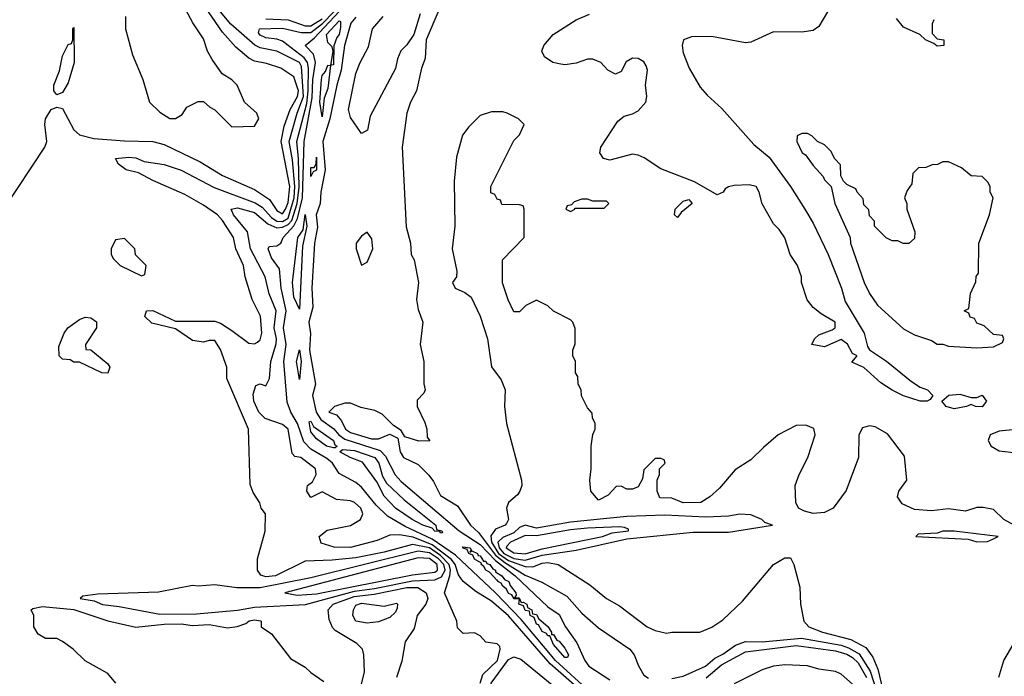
# Model space of a CAD drawing. Header units: inches. Extents: x 2380053 to 2584298, y 380219 to 546618.
# Tile 213 of 256: x 2471238 to 2474728, y 486914 to 489242. Entities that reach past the tile are written whole.
import ezdxf

# ---------------------------------------------------------------- set-up
doc = ezdxf.new("R2010")
doc.units = ezdxf.units.IN
doc.header["$MEASUREMENT"] = 0
doc.layers.add('C4478', color=7, linetype='Continuous')

msp = doc.modelspace()

# ---------------------------------------------------------------- linework, layer by layer
at = {"layer": 'C4478', "color": 2}
for points, elevation in [([(2471181.6, 488570), (2471327.6, 488790), (2471334, 488810), (2471327.6, 488870), (2471329.6, 488890), (2471350, 488924), (2471370, 488931.3), (2471390, 488926.8), (2471430, 488851), (2471450, 488834), (2471501.1, 488821.1), (2471610, 488812.2), (2471710, 488810.4), (2471750, 488799.5), (2471877.5, 488737.5), (2471957.3, 488690), (2472070, 488639.5), (2472124, 488604), (2472150, 488564.9), (2472170, 488553.7), (2472179.8, 488570), (2472190, 488594), (2472195.3, 488650), (2472164.5, 488810), (2472176, 488864), (2472196.2, 488923.8), (2472222.5, 488970), (2472226.2, 488990), (2472210, 489039.5), (2472164, 489070), (2472113.2, 489086.8), (2472070, 489094.7), (2472050, 489105.1), (2472004.1, 489144.1), (2471957.3, 489197.3), (2471884.1, 489304.1)], 30), ([(2471612.8, 489252.8), (2471612.7, 489210), (2471637.3, 489117.3), (2471674.8, 489030), (2471698, 488950), (2471734.4, 488914.4), (2471770, 488891.3), (2471790, 488891.3), (2471814, 488906), (2471830, 488931.3), (2471870, 488952), (2471890, 488952), (2471911.6, 488931.6), (2471930, 488922), (2471990, 488862), (2472070, 488864.7), (2472085.2, 488890), (2472079, 488910), (2472035.3, 488950), (2472008.7, 489010), (2471990, 489028.7), (2471955.3, 489050), (2471920.7, 489100.7), (2471903.7, 489130), (2471890, 489174), (2471851.2, 489231.2), (2471809.4, 489310)], 34), ([(2473250, 486842.3), (2473117.7, 486957.7), (2472970, 487128.7), (2472910, 487180.5), (2472854.2, 487214.2), (2472809.8, 487249.8), (2472793.5, 487273.5), (2472781.4, 487310), (2472768.3, 487328.3), (2472700.2, 487380.2), (2472633, 487407), (2472584.2, 487415.8), (2472550, 487414), (2472504.6, 487395.4), (2472410, 487370.9), (2472352.4, 487372.4), (2472306.4, 487386.4), (2472299.5, 487410), (2472327.7, 487432.3), (2472410, 487448.7), (2472446, 487470), (2472454, 487490), (2472447, 487510), (2472425.2, 487530), (2472410, 487535.8), (2472360.7, 487540.7), (2472310, 487568), (2472270, 487548), (2472255.3, 487570), (2472256.4, 487583.6), (2472258, 487590), (2472276, 487604), (2472289.2, 487630), (2472286, 487650), (2472234, 487690), (2472213.6, 487693.6), (2472204, 487704), (2472189.5, 487790), (2472170, 487807.3), (2472108, 487828), (2472085.4, 487850), (2472068.2, 487890), (2472066, 487914), (2472074.6, 487945.4), (2472090, 487950.7), (2472110, 487944), (2472122.9, 487970), (2472127.8, 488030), (2472147.4, 488092.6), (2472148.6, 488110), (2472140.3, 488150), (2472147.2, 488210), (2472122, 488270), (2472107.8, 488330), (2472056.4, 488430), (2472045.7, 488490), (2471995.6, 488550), (2471987.6, 488570), (2472010, 488574.9), (2472070, 488558.2), (2472117.9, 488517.9), (2472150, 488504.4), (2472170, 488506.3), (2472190, 488515.4), (2472202.1, 488530), (2472220.9, 488590), (2472228.3, 488648.4), (2472226.3, 488750), (2472220.2, 488810), (2472255.2, 488944.8), (2472261, 488990), (2472261.2, 489070), (2472257.6, 489090), (2472246.4, 489106.4), (2472170, 489166), (2472150, 489173.3), (2472110, 489177.4), (2472090, 489186.9), (2472084.8, 489195.2), (2472088, 489210), (2472170, 489211.9), (2472236.1, 489196.1), (2472270, 489197.1), (2472311.4, 489228.6), (2472390, 489309.7)], 22), ([(2473258.7, 486858.7), (2473137.7, 486970), (2473015.8, 487115.8), (2472925, 487210), (2472783, 487343), (2472700.4, 487400.4), (2472604.8, 487444.8), (2472541.6, 487481.6), (2472501.1, 487521), (2472450, 487584.5), (2472430, 487601.2), (2472370, 487633.2), (2472346.9, 487670), (2472326.8, 487686.8), (2472270, 487719.3), (2472245.7, 487745.7), (2472222.4, 487810), (2472198.8, 487850), (2472185.9, 487885.9), (2472174.2, 488030), (2472182.3, 488090), (2472172.9, 488150), (2472182.3, 488210), (2472165, 488290), (2472158.8, 488358.8), (2472130, 488397.2), (2472119, 488430), (2472122, 488438), (2472150, 488440.7), (2472164, 488450), (2472172.2, 488470), (2472209.3, 488510.7), (2472222.8, 488537.2), (2472240.1, 488610), (2472246.6, 488810), (2472275.1, 488964.9), (2472277.3, 489030), (2472286, 489090), (2472279.2, 489119.2), (2472249.7, 489150.3), (2472282.8, 489177.2), (2472387.5, 489290)], 18), ([(2472869.7, 486890), (2472879.5, 486920.5), (2472931.6, 486970), (2472941.2, 487010), (2472939.3, 487019.3), (2472930, 487028.7), (2472890, 487035.3), (2472870, 487058), (2472850, 487068), (2472810, 487066), (2472790, 487086), (2472788, 487110), (2472744, 487210), (2472763, 487270), (2472764.8, 487290), (2472759.9, 487310), (2472730, 487342), (2472690, 487369.1), (2472630, 487381.5), (2472530, 487353.8), (2472430, 487334.6), (2472345.4, 487325.4), (2472250, 487322.7), (2472144.7, 487270), (2472110, 487267.1), (2472092.5, 487272.5), (2472081.2, 487290), (2472081.2, 487330), (2472108.4, 487428.4), (2472108.7, 487490), (2472094, 487510), (2472088.9, 487528.9), (2472065.6, 487565.6), (2472054.5, 487594.5), (2472049.5, 487790), (2471971.8, 487970), (2471972, 488010), (2471950, 488073.2), (2471930, 488104.5), (2471910, 488105.1), (2471890, 488098.4), (2471850, 488104.5), (2471790, 488146), (2471705.8, 488165.8), (2471681.2, 488190), (2471688, 488210), (2471709.6, 488210.4), (2471790, 488173.4), (2471930, 488172.7), (2471950, 488165.5), (2471990, 488140.4), (2472050, 488094.9), (2472070, 488093), (2472081.2, 488098.8), (2472090, 488106.8), (2472096.3, 488130), (2472091.2, 488191.2), (2472062, 488250), (2472037.6, 488330), (2472031.2, 488370), (2472003.6, 488430), (2471995.6, 488470), (2471957.4, 488530), (2471938.7, 488550), (2471890, 488584), (2471822.8, 488622.8), (2471710, 488671.8), (2471658.9, 488698.9), (2471615.3, 488710), (2471588.7, 488730), (2471578, 488750), (2471625.1, 488754.9), (2471650, 488751.8), (2471679.3, 488739.3), (2471750, 488728.5), (2471810, 488708.8), (2471927.5, 488647.5), (2472072.6, 488592.6), (2472097, 488577), (2472130, 488540.2), (2472150, 488527.4), (2472170, 488526.7), (2472190, 488538.7), (2472211.3, 488610), (2472213.6, 488650), (2472205.4, 488745.4), (2472193.7, 488810), (2472221.7, 488910), (2472244.1, 488970), (2472236.3, 489076.3), (2472229.7, 489090), (2472150, 489129.8), (2472090, 489141.8), (2472071.2, 489151.2), (2471985.8, 489225.8), (2471949.8, 489270)], 26), ([(2472429.1, 489250.9), (2472411.9, 489230), (2472388.7, 489150), (2472377.5, 489062.5), (2472361.5, 489010), (2472337.4, 488890), (2472312.3, 488810), (2472320.6, 488710), (2472305.3, 488630), (2472302.5, 488590), (2472289.4, 488550), (2472293.9, 488506.1), (2472283.5, 488450), (2472273.4, 488290), (2472277.2, 488222.8), (2472263.2, 488170), (2472269, 488129), (2472265.4, 488070), (2472286.2, 487950), (2472276.3, 487910), (2472288.7, 487850), (2472304.9, 487824.9), (2472351.1, 487791.1), (2472369.6, 487769.6), (2472390, 487754.8), (2472515.1, 487715.1), (2472534.7, 487694.7), (2472568.3, 487628.3), (2472590, 487604.4), (2472796.1, 487430), (2472870, 487380.9), (2472924.5, 487324.5), (2472994.5, 487270), (2473110, 487160.3), (2473150, 487133), (2473172.2, 487090), (2473212.5, 487032.5), (2473240.7, 486970), (2473255.3, 486950), (2473330, 486901.3)], 18), ([(2472724.2, 489275.8), (2472678.3, 489170), (2472675.1, 489104.9), (2472662, 489070), (2472644.9, 488990), (2472623, 488950), (2472610.6, 488910), (2472593.4, 488790), (2472607.7, 488507.7), (2472623, 488450), (2472625.5, 488410), (2472636, 488390), (2472651, 488310), (2472644, 488250), (2472650, 488214), (2472666.8, 488170), (2472657.3, 488090), (2472670.5, 488030.5), (2472670.9, 487950.9), (2472674.8, 487930), (2472670, 487918), (2472647.3, 487892.7), (2472647.3, 487870), (2472673.7, 487813.7), (2472681, 487790), (2472682, 487762), (2472691.6, 487748.4), (2472652.7, 487747.3), (2472603.1, 487763.1), (2472590, 487786), (2472563.1, 487803.1), (2472523.1, 487843.1), (2472496.5, 487856.5), (2472446.6, 487866.6), (2472410, 487882), (2472390, 487882), (2472354, 487870), (2472334, 487850), (2472361, 487841), (2472379.2, 487819.2), (2472392.7, 487790), (2472410, 487778), (2472484.4, 487755.6), (2472510, 487755.5), (2472550, 487772), (2472578, 487758), (2472586, 487710), (2472598, 487690), (2472650, 487664.7), (2472687.7, 487627.7), (2472704.9, 487604.9), (2472730, 487554.8), (2472790, 487518.8), (2472836.3, 487450), (2472864, 487424), (2472923.9, 487343.9), (2472957.3, 487317.3), (2473030, 487272.7), (2473088.2, 487248.2), (2473177.6, 487197.6), (2473230, 487137.3), (2473290, 487085.5), (2473401, 487010), (2473416, 486990), (2473430.9, 486950.9), (2473450, 486918), (2473467.1, 486907.1)], 22), ([(2472657.4, 489262.6), (2472635.3, 489190), (2472610, 489153.2), (2472588.5, 489131.5), (2472576.7, 489103.3), (2472570, 489068.7), (2472479.8, 488900.2), (2472470.8, 488850), (2472450, 488838), (2472410, 488895.3), (2472404, 488924), (2472430, 489051), (2472444.2, 489090), (2472474.5, 489145.5), (2472488, 489210), (2472526.8, 489253.2)], 18), ([(2474101, 489270), (2474070, 489218), (2474050, 489204), (2474010, 489197.2), (2473910, 489199.5), (2473830, 489162.7), (2473810, 489159.5), (2473690, 489182.7), (2473618.8, 489181.2), (2473591, 489170), (2473586, 489150), (2473590, 489124.7), (2473610.4, 489070.4), (2473650, 489002.8), (2473674.2, 488974.2), (2473726.7, 488926.7), (2473839.9, 488799.9), (2473894.6, 488754.6), (2473970, 488651), (2474020.7, 488570), (2474050, 488521), (2474103, 488410), (2474150.4, 488290), (2474163.4, 488243.4), (2474230.7, 488130), (2474242.8, 488082.8), (2474250, 488072), (2474310, 488030.8), (2474399.1, 487959.1), (2474430, 487938.8), (2474456, 487930), (2474474, 487910), (2474464.7, 487895.3), (2474454, 487890), (2474430, 487889), (2474370, 487908.7), (2474330, 487929), (2474290, 487954), (2474230, 488009), (2474187.3, 488027.3), (2474206, 488050), (2474190, 488058), (2474171.9, 488091.9), (2474150, 488108.7), (2474090, 488082.7), (2474046, 488090), (2474055.3, 488110), (2474070, 488124.7), (2474118, 488142), (2474128, 488150), (2474128, 488170), (2474079, 488199), (2474050, 488222), (2474029.1, 488249.1), (2474008.7, 488310), (2474008.7, 488330), (2473995.3, 488370), (2473969.3, 488409.3), (2473950, 488468), (2473930, 488498), (2473910, 488518), (2473869.1, 488589.1), (2473859, 488630), (2473848, 488650), (2473823.5, 488656.5), (2473770, 488654), (2473750.7, 488649.3), (2473738, 488642), (2473731.3, 488630), (2473710, 488620.9), (2473630, 488667.4), (2473510, 488713.3), (2473451.9, 488751.9), (2473430, 488761.4), (2473410, 488765.1), (2473330, 488743.5), (2473307.8, 488750), (2473294.7, 488770), (2473298.2, 488790), (2473357.7, 488882.3), (2473380, 488900), (2473410, 488908.1), (2473430, 488919), (2473456.9, 488950), (2473460.5, 488970), (2473456.4, 489010), (2473463.3, 489063.3), (2473458.9, 489078.9), (2473450, 489092), (2473430, 489104.5), (2473410, 489106), (2473387.7, 489092.3), (2473370, 489058), (2473349.3, 489049.3), (2473323.1, 489063.1), (2473298, 489090), (2473270, 489102), (2473250, 489102), (2473210, 489088), (2473170, 489082), (2473156, 489084), (2473128, 489090), (2473098, 489110), (2473089.2, 489130), (2473095.3, 489150), (2473128.7, 489190), (2473210, 489241), (2473258, 489262)], 22), ([(2472110, 489245.5), (2472190, 489241.3), (2472250, 489219.8), (2472270, 489219.8), (2472310, 489245.2)], 26), ([(2474478, 489242), (2474472.7, 489227.3), (2474472.7, 489192.7), (2474490, 489174), (2474514, 489170), (2474514, 489150), (2474490, 489148), (2474478, 489158), (2474448, 489170), (2474428.9, 489188.9), (2474370, 489215.3), (2474346.3, 489246.3)], 22), ([(2474762.7, 487450), (2474726, 487470), (2474690, 487505.2), (2474652.5, 487512.5), (2474630, 487512.7), (2474590, 487499.5), (2474530, 487507.3), (2474470, 487500.7), (2474410, 487505.1), (2474365.4, 487525.4), (2474349.2, 487550), (2474354, 487570), (2474382, 487610), (2474374, 487694), (2474314.2, 487774.2), (2474270, 487799), (2474250, 487802), (2474225.4, 487794.6), (2474212, 487770), (2474210.8, 487690), (2474167.5, 487572.5), (2474121, 487510), (2474090, 487494.5), (2474050, 487491.6), (2474019.6, 487499.6), (2473999, 487510), (2473989.2, 487530), (2473986.6, 487590), (2474000.9, 487630), (2474032, 487690), (2474057.2, 487770), (2474052.7, 487792.7), (2474024.7, 487804.7), (2473990, 487802.7), (2473926.8, 487770), (2473874.2, 487725.8), (2473830, 487681.2), (2473773.7, 487646.3), (2473718.5, 487581.5), (2473684.7, 487550), (2473652, 487530), (2473589.5, 487529.5), (2473550, 487546), (2473507.3, 487547.3), (2473498, 487570), (2473498, 487610), (2473506, 487630), (2473506, 487650), (2473526, 487670), (2473522, 487682), (2473510, 487686), (2473490, 487686), (2473450, 487646), (2473446, 487614), (2473430, 487586), (2473410, 487578), (2473390, 487578), (2473370, 487588), (2473352.7, 487587.3), (2473323.6, 487556.4), (2473290, 487538), (2473262, 487570), (2473259, 487610), (2473264, 487650), (2473264, 487730), (2473269, 487771), (2473278, 487790), (2473278, 487810), (2473268, 487830), (2473267.3, 487847.3), (2473250, 487866), (2473228.9, 487908.9), (2473228, 487930), (2473218, 487950), (2473216.4, 487976.4), (2473208, 487990), (2473208, 488030), (2473198, 488050), (2473198, 488070), (2473207.3, 488092.7), (2473207.3, 488147.3), (2473198, 488170), (2473190, 488178), (2473130, 488208), (2473110, 488228), (2473070, 488248), (2473031.6, 488228.4), (2473010, 488206), (2472990, 488206), (2472968.9, 488248.9), (2472949.1, 488309.1), (2472949.3, 488390.7), (2473026, 488470), (2473026, 488570), (2473022, 488582), (2473010, 488586), (2472947.3, 488587.3), (2472942, 488602), (2472930, 488606), (2472922, 488622), (2472908.4, 488628.4), (2472908, 488650), (2472990, 488814), (2473010, 488834), (2473026, 488870), (2473006, 488890), (2472966, 488910), (2472950, 488915.3), (2472910, 488915.3), (2472870, 488902), (2472830, 488862), (2472807.7, 488832.3), (2472786, 488754), (2472778, 488670), (2472780.7, 488510), (2472770.6, 488430), (2472787.3, 488350), (2472786, 488330), (2472772, 488310), (2472782, 488290), (2472815.3, 488275.3), (2472838, 488258), (2472870.4, 488190.4), (2472896.3, 488110), (2472910, 488011.3), (2472944.7, 487964.7), (2472958.8, 487930), (2472956.3, 487870), (2472963.1, 487810), (2473016.3, 487610), (2473017.3, 487590), (2473010.8, 487570), (2473002.6, 487557.4), (2472970.7, 487530), (2472963, 487510), (2472970.3, 487470), (2472963.7, 487456.3), (2472959.1, 487450), (2472924.7, 487435.3), (2472907.8, 487412.2), (2472910.1, 487390), (2472935, 487350), (2472970, 487324.5), (2473030, 487302.8), (2473057.3, 487302.7), (2473090, 487315.2), (2473110, 487317.3), (2473146, 487310), (2473258.4, 487238.4), (2473318, 487190), (2473363.5, 487163.5), (2473462, 487090), (2473490, 487076), (2473530, 487066.8), (2473550, 487071), (2473648.9, 487071.1), (2473691.7, 487088.3), (2473730, 487114.8), (2473800.1, 487179.9), (2473909.3, 487310.7), (2473950, 487334), (2473970, 487334), (2473982, 487310), (2474002.8, 487230), (2474005.5, 487170), (2474017.3, 487110), (2474034.8, 487090), (2474084, 487070), (2474184.5, 487044.5), (2474236.6, 487016.6), (2474261.3, 486981.3), (2474279.3, 486939.3), (2474310, 486810.5)], 26), ([(2474769.3, 487789.3), (2474710, 487783.7), (2474678, 487770), (2474671, 487750), (2474681, 487730), (2474710, 487713.4), (2474770, 487706.8)], 26), ([(2472450, 486886), (2472460.7, 486930), (2472458, 486990), (2472452.7, 487010), (2472433.2, 487030), (2472356.2, 487076.2), (2472346.8, 487086.8), (2472334.9, 487114.9), (2472331.6, 487150), (2472349.6, 487170), (2472423, 487197), (2472494.9, 487205.1), (2472610, 487228.5), (2472648.8, 487228.8), (2472678.8, 487210), (2472684.7, 487190), (2472678, 487170), (2472647.3, 487130), (2472636.3, 487083.7), (2472603.8, 487036.2), (2472592.8, 486967.2), (2472573.4, 486910)], 26), ([(2471579, 486890), (2471550, 486924), (2471470, 486968.7), (2471428, 487010), (2471390, 487038), (2471370, 487048), (2471330, 487048), (2471303.1, 487063.1), (2471288, 487090), (2471288.7, 487130), (2471279, 487150), (2471285.1, 487154.9), (2471318.4, 487161.6), (2471430, 487151.1), (2471550, 487110.3), (2471650, 487087.7), (2471750, 487098.8), (2471810, 487099.7), (2471850, 487094), (2471910, 487098), (2471974.5, 487085.5), (2472009.2, 487090.8), (2472039, 487101), (2472050.8, 487110.8), (2472070, 487114.8), (2472091, 487111), (2472094, 487110), (2472094, 487090), (2472130, 487064.7), (2472197.3, 486977.3), (2472250, 486946.8), (2472270, 486927.3), (2472315.8, 486895.8)], 26), ([(2473550, 486906.7), (2473590, 486914.4), (2473669.3, 486950), (2473701.4, 486978.6), (2473730, 486992), (2473775.4, 487024.6), (2473810, 487038), (2473870, 487036.5), (2474008.9, 487048.9), (2474150, 487024.5), (2474175.5, 487015.5), (2474213.5, 486993.5), (2474252.4, 486932.4), (2474285.7, 486830)], 22), ([(2474708.7, 486911.3), (2474726, 486970), (2474774, 487050)], 26), ([(2473671, 486909), (2473725.8, 486954.2), (2473810, 487000.9), (2473990, 487023.5), (2474130, 487004.8), (2474170, 486992), (2474190, 486980.5), (2474210, 486961.6), (2474239.2, 486910)], 18), ([(2474190, 486886.2), (2474150, 486921.2), (2474130, 486931.5), (2474070, 486939.3), (2474030, 486950.7), (2473950, 486955.1), (2473910, 486949.8), (2473870, 486937.1), (2473770, 486887.7)], 18)]:
    msp.add_lwpolyline(points, dxfattribs=dict(at, elevation=elevation))
for points, elevation in [([(2471370, 488975.3), (2471359, 488990), (2471359.3, 489010), (2471378.9, 489061.1), (2471390, 489114), (2471410, 489154), (2471422, 489158), (2471426, 489170), (2471426, 489210), (2471430, 489214), (2471430.8, 489090), (2471410, 489018), (2471390, 488984)], 30), ([(2472340.4, 489080.4), (2472349.3, 489129.3), (2472346, 489146), (2472330, 489161.2), (2472325, 489190), (2472370, 489238), (2472375.1, 489235.1), (2472374.5, 489214.5), (2472370, 489189.5), (2472361.6, 489178.4), (2472351.2, 489148.8), (2472350, 489082)], 14), ([(2472310, 488898), (2472302, 488950), (2472307.6, 489030), (2472310, 489044.7), (2472321.6, 489058.4), (2472330, 489081), (2472339.8, 489079.8), (2472330, 488998), (2472316.7, 488963.3)], 14), ([(2474030, 488838), (2474010, 488838), (2473994, 488830), (2473992, 488810), (2474012, 488770), (2474022.8, 488762.8), (2474050, 488724.7), (2474086, 488686), (2474090, 488674), (2474114, 488650), (2474126.8, 488590), (2474181, 488470), (2474182.8, 488450), (2474230.7, 488310), (2474250, 488271), (2474278.8, 488230), (2474370, 488146), (2474410, 488124.7), (2474470, 488104.7), (2474490, 488092), (2474510, 488092), (2474530, 488084.7), (2474630, 488078), (2474690, 488082), (2474722, 488098), (2474726, 488110), (2474722, 488122), (2474690, 488126), (2474656.4, 488156.4), (2474630, 488166), (2474622, 488182), (2474607.3, 488187.3), (2474602, 488202), (2474586, 488210), (2474602, 488218), (2474608.4, 488271.6), (2474627.3, 488312.7), (2474628.4, 488331.6), (2474636.4, 488343.6), (2474638, 488450), (2474675.3, 488550), (2474688, 488610), (2474678, 488630), (2474678, 488650), (2474670, 488666), (2474650, 488686), (2474610, 488688), (2474576.4, 488716.4), (2474530, 488738), (2474510, 488738), (2474491.6, 488728.4), (2474472.7, 488727.3), (2474450, 488718), (2474423.6, 488716.4), (2474403.6, 488696.4), (2474399.6, 488660.4), (2474383.6, 488636.4), (2474374, 488610), (2474382, 488590), (2474382, 488570), (2474411.3, 488490), (2474410, 488466), (2474390, 488448), (2474368.9, 488448.9), (2474350, 488458), (2474330, 488458), (2474308.9, 488468.9), (2474268, 488510), (2474267.3, 488527.3), (2474250, 488546), (2474247.3, 488567.3), (2474230, 488586), (2474227.3, 488607.3), (2474206, 488630), (2474202, 488642), (2474170, 488658), (2474158, 488670), (2474148, 488688), (2474147.3, 488727.3), (2474126, 488750), (2474114.6, 488774.6), (2474090, 488798), (2474066, 488810), (2474046, 488830)], 26), ([(2472270, 488686), (2472270, 488718), (2472282, 488718), (2472288.9, 488731.1), (2472290, 488754), (2472290, 488708.7), (2472278, 488702)], 14), ([(2473250, 488606), (2473230, 488606), (2473203.6, 488596.4), (2473194, 488586), (2473178, 488582), (2473174, 488570), (2473190, 488562), (2473206, 488570), (2473206, 488574), (2473310, 488574), (2473326, 488590), (2473318, 488598), (2473270, 488598)], 26), ([(2473570, 488540.9), (2473559.3, 488550), (2473561.6, 488570), (2473590, 488598), (2473610, 488604), (2473622, 488590), (2473582, 488558)], 22), ([(2472230, 488215.3), (2472210, 488258), (2472205.4, 488310), (2472224.2, 488470), (2472242.5, 488497.5), (2472250, 488550.8), (2472255.3, 488510), (2472240.9, 488439.1)], 14), ([(2472470, 488488.7), (2472450, 488474), (2472431, 488450), (2472431, 488430), (2472450, 488372), (2472470, 488382), (2472489.2, 488430), (2472485.6, 488465.6)], 22), ([(2471610, 488466), (2471578, 488462), (2471562, 488430), (2471562, 488410), (2471570, 488394), (2471594, 488370), (2471670, 488334), (2471682, 488338), (2471686, 488370), (2471648.4, 488408.4), (2471646, 488430)], 30), ([(2471550, 487989), (2471529.4, 487989.4), (2471450, 488028), (2471430, 488028), (2471416.4, 488036.4), (2471390, 488038), (2471378, 488050), (2471376.4, 488083.6), (2471395.3, 488130), (2471409, 488150), (2471450, 488179.1), (2471470, 488187.3), (2471490, 488184.9), (2471510.4, 488170.4), (2471510.5, 488150), (2471471.3, 488090), (2471472.7, 488072.7), (2471490, 488071.3), (2471550, 488022), (2471558, 488010)], 26), ([(2472230, 487966), (2472219.5, 488030), (2472230, 488071), (2472235.3, 488030)], 14), ([(2474610, 487902), (2474630, 487902), (2474650, 487910.8), (2474664.7, 487890), (2474650, 487869.5), (2474626, 487870), (2474610, 487878), (2474594, 487870), (2474550, 487862.7), (2474522, 487870), (2474506, 487890), (2474530.7, 487910.7), (2474570, 487914.8)], 22), ([(2472356.4, 487723.6), (2472350, 487724.2), (2472326, 487730), (2472290, 487756), (2472270, 487781.2), (2472264.2, 487815.8), (2472270, 487818), (2472279.8, 487799.8), (2472350, 487750.3), (2472354.6, 487734.6), (2472362.8, 487730)], 14), ([(2472730, 487422), (2472727.5, 487427.5), (2472710, 487428.5), (2472699.7, 487439.7), (2472666.6, 487450), (2472629.5, 487470), (2472569.6, 487510), (2472530, 487553.2), (2472503.5, 487603.5), (2472453.4, 487673.4), (2472409.2, 487690), (2472373.2, 487710), (2472382.4, 487717.6), (2472425.2, 487714.8), (2472496.5, 487690), (2472511.3, 487670), (2472524.1, 487624.1), (2472538.3, 487598.3), (2472600.2, 487540.2), (2472712.4, 487450), (2472714.8, 487434.8), (2472734, 487430), (2472736.9, 487423.1)], 14), ([(2473790, 487489.4), (2473750, 487481.6), (2473670, 487478.7), (2473525.1, 487485.1), (2473390, 487480.2), (2473190, 487460.6), (2473070, 487439.4), (2473030, 487449.8), (2473010, 487441.7), (2472990, 487422.2), (2472950, 487405.6), (2472933.2, 487390), (2472937.3, 487370), (2472954, 487350), (2472990, 487332), (2473030, 487325.8), (2473090, 487344), (2473210, 487361), (2473390, 487401.2), (2473624.9, 487424.9), (2473750, 487424.9), (2473906, 487450), (2473879, 487459), (2473868.7, 487470), (2473830, 487486)], 30), ([(2473363.7, 487443.7), (2473250, 487439.5), (2473190, 487433.7), (2473070, 487411.8), (2473030, 487413), (2472978, 487390), (2472964.1, 487375.9), (2472962.2, 487370), (2472990, 487352.1), (2473030, 487348.4), (2473090, 487365.8), (2473303.7, 487410), (2473337.7, 487422.3), (2473395.3, 487430), (2473395.3, 487435.3), (2473382, 487442)], 34), ([(2474550, 487428.7), (2474510, 487428.7), (2474490, 487422), (2474422, 487418), (2474414, 487410), (2474599.8, 487399.8), (2474630, 487391), (2474668.4, 487391.6), (2474690, 487402), (2474706, 487410)], 30), ([(2472834, 487354), (2472840.9, 487359.1), (2472860.7, 487350), (2472862.5, 487342.5), (2472870, 487340.7), (2472882.5, 487322.5), (2472890, 487322), (2472894.3, 487314.3), (2472904, 487310), (2472914.7, 487294.7), (2472924, 487290), (2472924.5, 487284.5), (2472946.8, 487270), (2472956.7, 487256.7), (2472971.7, 487250), (2472976.5, 487236.5), (2472996.4, 487210), (2472998, 487202), (2472992, 487192), (2473008, 487192), (2473016, 487176), (2473022.7, 487177.3), (2473035.5, 487170), (2473038, 487158), (2473052.7, 487150), (2473055.3, 487135.3), (2473070, 487132.7), (2473077.5, 487117.5), (2473110, 487090.6), (2473122.8, 487070), (2473122.8, 487062.8), (2473130, 487062.8), (2473142, 487042), (2473150, 487039.1), (2473170, 487013.4), (2473182.8, 486990), (2473179.1, 486980.9), (2473170, 486980.9), (2473130, 487027), (2473117.2, 487057.2), (2473110, 487057.2), (2473105.6, 487065.6), (2473090, 487073.2), (2473077, 487097), (2473070, 487099.3), (2473062, 487122), (2473047.6, 487130), (2473045.2, 487145.2), (2473030, 487147.6), (2473023.7, 487163.7), (2473007.6, 487170), (2473009, 487189), (2472991, 487189), (2472982.5, 487202.5), (2472970, 487207.6), (2472963.3, 487223.3), (2472950, 487233.2), (2472944.2, 487244.2), (2472933.2, 487250), (2472933.2, 487253.2), (2472930, 487253.2), (2472903.5, 487283.5), (2472889.7, 487290), (2472883.3, 487303.3), (2472873.2, 487310), (2472874.6, 487314.6), (2472850, 487329.7), (2472843.9, 487343.9), (2472829.6, 487350), (2472824.1, 487364.1), (2472810, 487367.8), (2472807, 487373), (2472834.9, 487370), (2472838.8, 487361.2)], 14), ([(2472650, 487358.2), (2472270, 487263.2), (2472090, 487227.5), (2472007.8, 487227.8), (2471930, 487238), (2471870, 487233.2), (2471850, 487236), (2471730, 487211.8), (2471514.4, 487205.6), (2471462, 487198), (2471452, 487190), (2471502, 487182), (2471531.5, 487168.5), (2471590, 487162), (2471734.8, 487134.8), (2471864.1, 487135.9), (2472010, 487148.6), (2472070, 487159.4), (2472251.4, 487168.6), (2472424.5, 487215.5), (2472495, 487225), (2472630, 487252.6), (2472710, 487256.4), (2472733.6, 487266.4), (2472745.7, 487290), (2472741.1, 487310), (2472723, 487330), (2472690, 487352)], 30), ([(2472650, 487334.2), (2472178, 487210), (2472221.6, 487201.6), (2472290, 487206.3), (2472630, 487273.9), (2472710, 487283.5), (2472719.3, 487290), (2472718, 487310), (2472690, 487331.5)], 34), ([(2472470, 487102), (2472429.3, 487110), (2472419.3, 487130), (2472420.9, 487150), (2472430, 487166), (2472450, 487173.8), (2472530, 487162.8), (2472573.8, 487173.8), (2472577.3, 487170), (2472575.9, 487155.9), (2472570, 487141.2), (2472550, 487122.7), (2472510, 487107)], 22), ([(2473310, 486463.2), (2473266.2, 486486.2), (2473194.3, 486554.3), (2473125.2, 486605.2), (2473074.7, 486654.7), (2473029.3, 486689.3), (2472970, 486772.8), (2472912.8, 486870), (2472908.8, 486890), (2472970, 486973.6), (2472990, 486983.5), (2473014.7, 486974.7), (2473190.7, 486830.7), (2473245.9, 486765.9), (2473334.1, 486714.1), (2473398.7, 486658.7), (2473437.5, 486617.5), (2473446.5, 486590), (2473437.1, 486562.9), (2473358.4, 486481.6), (2473330, 486464.6)], 22)]:
    msp.add_lwpolyline(points, close=True, dxfattribs=dict(at, elevation=elevation))

doc.saveas('drawing.dxf')
